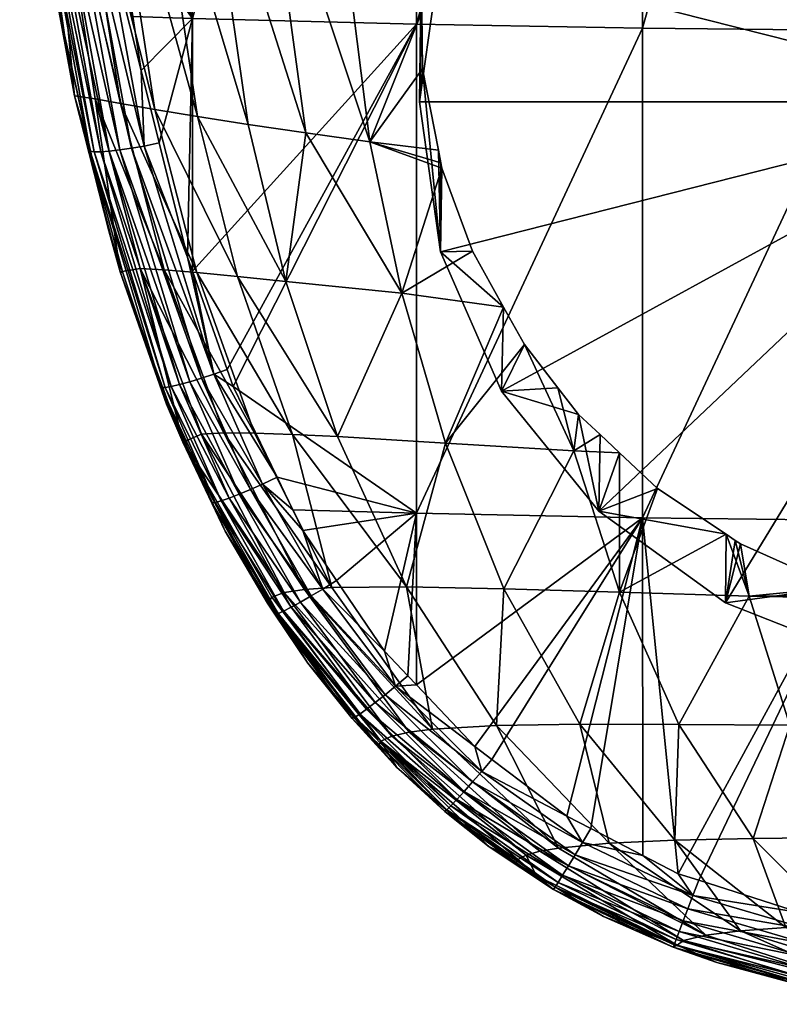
# Model space of a CAD drawing. Extents: x -0.03 to 0.042, y -0.136 to 0.03.
# Tile 1 of 28: x -0.023 to -0.006, y -0.136 to -0.114. Entities that reach past the tile are written whole.
import ezdxf

# ---------------------------------------------------------------- set-up
doc = ezdxf.new("R2010")
doc.units = 0
doc.layers.add('mesh', color=7, linetype='CONTINUOUS')

msp = doc.modelspace()

# ---------------------------------------------------------------- meshes
at = {"layer": 'mesh'}
mesh = msp.add_polyface(dxfattribs=at)
corners = [(-0.016194, -0.109552, 0.138838), (-0.013095, -0.108475, 0.13678), (-0.016543, -0.102731, 0.136968), (-0.013027, -0.103495, 0.135244), (-0.01196, -0.106596, 0.135758), (-0.010675, -0.10513, 0.134903), (-0.012331, -0.107211, 0.136092), (-0.012862, -0.10809, 0.13657), (-0.013398, -0.090268, 0.131478), (-0.009084, -0.103836, 0.134118), (-0.009339, -0.091074, 0.130445), (-0.009358, -0.104059, 0.134253), (-0.010157, -0.104708, 0.134647), (-0.00733, -0.102782, 0.133475), (-0.007127, -0.102665, 0.133403), (-0.008902, -0.103688, 0.134028), (-0.004978, -0.091571, 0.129952), (-0.000464, -0.101148, 0.132517), (-0.000464, -0.09174, 0.129826), (-0.002858, -0.101335, 0.13262), (-0.004012, -0.101599, 0.132771), (-0.017008, -0.089186, 0.133221), (-0.018097, -0.102302, 0.138124), (-0.0186, -0.088554, 0.134413), (-0.019492, -0.101853, 0.139499), (-0.017717, -0.109237, 0.139945), (-0.020029, -0.087869, 0.135847), (-0.0092, -0.09553, 0.16248), (-0.014287, -0.113742, 0.159492), (-0.014287, -0.095468, 0.161899), (-0.0092, -0.113832, 0.16007), (0.001063, -0.09557, 0.162853), (-0.004075, -0.113881, 0.160387), (-0.004075, -0.095564, 0.162799), (0.001063, -0.113889, 0.16044), (-0.019319, -0.095379, 0.16106), (-0.019319, -0.113612, 0.158658), (-0.014287, -0.086199, 0.16276), (-0.004075, -0.08627, 0.163663), (-0.004023, -0.102931, 0.128778), (-0.007339, -0.10423, 0.129225), (-0.010187, -0.106296, 0.129936), (-0.000464, -0.102488, 0.128625), (0.003095, -0.102931, 0.128778), (-0.000464, -0.115489, 0.133102), (-0.004872, -0.101795, 0.132884)]
mesh.append_faces([[corners[k] for k in face] for face in [(0, 1, 2, 2), (3, 4, 5, 5), (3, 6, 4, 4), (7, 6, 3, 3), (8, 9, 10, 10), (8, 11, 9, 9), (3, 11, 8, 8), (3, 12, 11, 11), (5, 12, 3, 3), (10, 13, 14, 14), (10, 15, 13, 13), (9, 15, 10, 10), (16, 17, 18, 18), (16, 19, 17, 17), (20, 19, 16, 16), (21, 3, 8, 8), (2, 3, 21, 21), (2, 7, 3, 3), (1, 7, 2, 2), (2, 22, 0, 0), (2, 23, 22, 22), (21, 23, 2, 2), (22, 24, 25, 25), (22, 26, 24, 24), (23, 26, 22, 22), (27, 28, 29, 29), (30, 28, 27, 27), (31, 32, 33, 33), (34, 32, 31, 31), (35, 29, 36, 36), (35, 37, 29, 29), (27, 33, 30, 30), (27, 38, 33, 33), (39, 14, 40, 40), (11, 12, 41, 41), (41, 9, 11, 11), (41, 15, 9, 9), (40, 15, 41, 41), (40, 13, 15, 15), (14, 13, 40, 40), (41, 5, 4, 4), (12, 5, 41, 41), (39, 19, 20, 20), (42, 19, 39, 39), (42, 17, 19, 19), (43, 17, 42, 42), (44, 39, 40, 40), (44, 42, 39, 39), (16, 45, 20, 20), (10, 45, 16, 16), (14, 45, 10, 10), (39, 45, 14, 14), (39, 20, 45, 45)]])
mesh = msp.add_polyface(dxfattribs=at)
corners = [(-0.01533, -0.116381, 0.140825), (-0.013735, -0.116855, 0.14006), (-0.013791, -0.116569, 0.139976), (-0.016194, -0.109552, 0.138838), (-0.013821, -0.110439, 0.137746), (-0.013725, -0.110178, 0.137617), (-0.014182, -0.112582, 0.138665), (-0.014167, -0.113464, 0.138982), (-0.014146, -0.114746, 0.139444), (-0.013657, -0.109996, 0.137528), (-0.013095, -0.108475, 0.13678), (-0.021298, -0.108282, 0.144536), (-0.019203, -0.115817, 0.144467), (-0.020284, -0.108594, 0.14278), (-0.020164, -0.115657, 0.146065), (-0.018067, -0.115996, 0.143068), (-0.019085, -0.108915, 0.141254), (-0.017717, -0.109237, 0.139945), (-0.016771, -0.116186, 0.141858), (-0.018097, -0.102302, 0.138124), (-0.01922, -0.119323, 0.14684), (-0.020936, -0.115523, 0.147875), (-0.018304, -0.119413, 0.145342), (-0.019492, -0.101853, 0.139499), (-0.019319, -0.113612, 0.158658), (-0.020664, -0.113569, 0.158384), (-0.021028, -0.111223, 0.158664), (-0.020476, -0.11478, 0.15824), (-0.02007, -0.11641, 0.158055), (-0.019431, -0.118975, 0.157765), (-0.019319, -0.119294, 0.157732), (-0.021258, -0.109746, 0.15884), (-0.0092, -0.113832, 0.16007), (-0.014287, -0.124733, 0.157632), (-0.014287, -0.113742, 0.159492), (0.001063, -0.113889, 0.16044), (-0.004075, -0.124895, 0.158523), (-0.004075, -0.113881, 0.160387), (-0.014287, -0.095468, 0.161899), (-0.004075, -0.095564, 0.162799), (-0.020407, -0.116479, 0.157957), (-0.021367, -0.111259, 0.158569), (-0.010187, -0.106296, 0.129936), (-0.01196, -0.106596, 0.135758), (-0.012372, -0.108989, 0.130863), (-0.013745, -0.112124, 0.131943), (-0.012862, -0.10809, 0.13657), (-0.012331, -0.107211, 0.136092), (-0.014214, -0.115489, 0.133102), (-0.013745, -0.118854, 0.13426), (0.003095, -0.102931, 0.128778), (-0.000464, -0.102488, 0.128625), (-0.000464, -0.115489, 0.133102), (-0.007339, -0.10423, 0.129225)]
mesh.append_faces([[corners[k] for k in face] for face in [(0, 1, 2, 2), (3, 4, 5, 5), (3, 6, 4, 4), (3, 7, 6, 6), (0, 7, 3, 3), (0, 8, 7, 7), (2, 8, 0, 0), (3, 9, 10, 10), (5, 9, 3, 3), (11, 12, 13, 13), (14, 12, 11, 11), (13, 15, 16, 16), (12, 15, 13, 13), (0, 17, 18, 18), (3, 17, 0, 0), (3, 19, 17, 17), (20, 14, 21, 21), (22, 12, 14, 14), (18, 16, 15, 15), (17, 16, 18, 18), (17, 23, 16, 16), (24, 25, 26, 26), (24, 27, 25, 25), (24, 28, 27, 27), (24, 29, 28, 28), (30, 29, 24, 24), (26, 31, 24, 24), (32, 33, 34, 34), (35, 36, 37, 37), (24, 34, 30, 30), (24, 38, 34, 34), (32, 39, 37, 37), (27, 28, 40, 40), (41, 27, 40, 40), (42, 43, 44, 44), (9, 5, 45, 45), (45, 10, 9, 9), (45, 46, 10, 10), (44, 46, 45, 45), (44, 47, 46, 46), (43, 47, 44, 44), (45, 6, 48, 48), (45, 4, 6, 6), (5, 4, 45, 45), (49, 8, 2, 2), (48, 7, 8, 8), (6, 7, 48, 48), (50, 51, 52, 52), (52, 44, 45, 45), (52, 42, 44, 44), (53, 42, 52, 52), (45, 48, 52, 52)]])
mesh = msp.add_polyface(dxfattribs=at)
corners = [(-0.0222, -0.113982, 0.156499), (-0.021974, -0.115349, 0.154687), (-0.022706, -0.111333, 0.154468), (-0.021888, -0.115358, 0.156334), (-0.021616, -0.116559, 0.156191), (-0.022709, -0.107717, 0.148803), (-0.020936, -0.115523, 0.147875), (-0.022111, -0.107987, 0.146539), (-0.021504, -0.115421, 0.149907), (-0.023204, -0.107286, 0.154173), (-0.020164, -0.115657, 0.146065), (-0.021298, -0.108282, 0.144536), (-0.019955, -0.119261, 0.148529), (-0.019319, -0.113612, 0.158658), (-0.021258, -0.109746, 0.15884), (-0.021555, -0.105961, 0.159297), (-0.021367, -0.111259, 0.158569), (-0.021028, -0.111223, 0.158664), (-0.020664, -0.113569, 0.158384), (-0.020955, -0.116568, 0.15762), (-0.02119, -0.116596, 0.157381), (-0.02215, -0.111299, 0.158012), (-0.02165, -0.111281, 0.15843), (-0.022177, -0.105976, 0.159072), (-0.022441, -0.105971, 0.15889), (-0.021915, -0.111294, 0.158243), (-0.022675, -0.10596, 0.158664), (-0.021896, -0.105974, 0.159208), (-0.02069, -0.116528, 0.157813), (-0.020407, -0.116479, 0.157957), (-0.020476, -0.11478, 0.15824), (-0.022589, -0.111256, 0.157158), (-0.022926, -0.108753, 0.157147), (-0.023116, -0.105888, 0.157825), (-0.02162, -0.116595, 0.156503), (-0.022492, -0.111279, 0.157458), (-0.021382, -0.116609, 0.157108), (-0.021527, -0.116609, 0.156811), (-0.022344, -0.111293, 0.157747), (-0.023017, -0.105917, 0.158121), (-0.022869, -0.105941, 0.158404), (-0.022575, -0.111285, 0.156833), (-0.023032, -0.107135, 0.157352)]
mesh.append_faces([[corners[k] for k in face] for face in [(0, 1, 2, 2), (3, 1, 0, 0), (3, 4, 1, 1), (5, 6, 7, 7), (8, 6, 5, 5), (5, 1, 8, 8), (5, 2, 1, 1), (9, 2, 5, 5), (7, 10, 11, 11), (6, 10, 7, 7), (12, 6, 8, 8), (13, 14, 15, 15), (16, 17, 18, 18), (19, 20, 21, 21), (22, 23, 16, 16), (22, 24, 23, 23), (25, 24, 22, 22), (25, 26, 24, 24), (21, 26, 25, 25), (16, 14, 17, 17), (16, 27, 14, 14), (23, 27, 16, 16), (27, 15, 14, 14), (25, 19, 21, 21), (25, 28, 19, 19), (22, 28, 25, 25), (22, 29, 28, 28), (16, 29, 22, 22), (18, 30, 16, 16), (31, 32, 33, 33), (34, 0, 31, 31), (34, 3, 0, 0), (4, 3, 34, 34), (35, 36, 37, 37), (35, 38, 36, 36), (39, 38, 35, 35), (39, 40, 38, 38), (31, 37, 34, 34), (31, 35, 37, 37), (33, 35, 31, 31), (33, 39, 35, 35), (38, 20, 36, 36), (38, 21, 20, 20), (40, 21, 38, 38), (40, 26, 21, 21), (0, 2, 41, 41), (9, 41, 2, 2), (32, 41, 9, 9), (9, 42, 32, 32), (33, 32, 42, 42), (31, 41, 32, 32), (31, 0, 41, 41)]])
mesh = msp.add_polyface(dxfattribs=at)
corners = [(-0.016062, -0.12301, 0.145026), (-0.013633, -0.123155, 0.143023), (-0.014613, -0.119786, 0.141889), (-0.01533, -0.116381, 0.140825), (-0.013711, -0.116979, 0.140096), (-0.013735, -0.116855, 0.14006), (-0.013027, -0.118843, 0.140528), (-0.012327, -0.1201, 0.140753), (-0.011858, -0.120943, 0.140904), (-0.010746, -0.123326, 0.141565), (-0.017635, -0.126753, 0.15487), (-0.017539, -0.126616, 0.153045), (-0.019535, -0.123135, 0.154889), (-0.018611, -0.122928, 0.149181), (-0.019116, -0.122957, 0.150901), (-0.016802, -0.126445, 0.149849), (-0.017925, -0.12293, 0.147633), (-0.016184, -0.126404, 0.148469), (-0.014505, -0.126386, 0.146119), (-0.017071, -0.122959, 0.146251), (-0.012318, -0.126432, 0.144283), (-0.017257, -0.126515, 0.151373), (-0.019955, -0.119261, 0.148529), (-0.01922, -0.119323, 0.14684), (-0.018304, -0.119413, 0.145342), (-0.017221, -0.119525, 0.144023), (-0.016771, -0.116186, 0.141858), (-0.019203, -0.115817, 0.144467), (-0.018067, -0.115996, 0.143068), (-0.018406, -0.12188, 0.157462), (-0.014287, -0.124733, 0.157632), (-0.017418, -0.123925, 0.157271), (-0.014287, -0.113742, 0.159492), (-0.01854, -0.121501, 0.157501), (-0.019319, -0.119294, 0.157732), (-0.017065, -0.124654, 0.157203), (-0.016839, -0.125121, 0.15716), (-0.017745, -0.124077, 0.157166), (-0.018841, -0.121606, 0.157404), (-0.019381, -0.121778, 0.157051), (-0.018017, -0.124198, 0.157013), (-0.018271, -0.124304, 0.156805), (-0.01912, -0.121698, 0.157254), (-0.016892, -0.12673, 0.156595), (-0.018494, -0.124391, 0.156549), (-0.01665, -0.126592, 0.156808), (-0.016391, -0.126437, 0.156965), (-0.013745, -0.118854, 0.13426), (-0.013791, -0.116569, 0.139976), (-0.014214, -0.115489, 0.133102), (-0.014146, -0.114746, 0.139444), (-0.012372, -0.12199, 0.13534)]
mesh.append_faces([[corners[k] for k in face] for face in [(0, 1, 2, 2), (3, 4, 5, 5), (2, 4, 3, 3), (2, 6, 4, 4), (2, 7, 6, 6), (1, 7, 2, 2), (1, 8, 7, 7), (9, 8, 1, 1), (10, 11, 12, 12), (13, 14, 15, 15), (16, 13, 17, 17), (18, 0, 19, 19), (18, 1, 0, 0), (20, 9, 1, 1), (17, 19, 16, 16), (17, 18, 19, 19), (14, 12, 21, 21), (16, 22, 13, 13), (19, 23, 16, 16), (19, 24, 23, 23), (0, 24, 19, 19), (0, 25, 24, 24), (2, 25, 0, 0), (2, 26, 25, 25), (3, 26, 2, 2), (25, 27, 24, 24), (25, 28, 27, 27), (26, 28, 25, 25), (29, 30, 31, 31), (29, 32, 30, 30), (33, 32, 29, 29), (33, 34, 32, 32), (30, 35, 31, 31), (30, 36, 35, 35), (37, 31, 35, 35), (38, 33, 29, 29), (39, 40, 41, 41), (42, 37, 40, 40), (38, 37, 42, 42), (38, 31, 37, 37), (29, 31, 38, 38), (41, 43, 44, 44), (40, 45, 41, 41), (37, 46, 40, 40), (35, 36, 37, 37), (38, 34, 33, 33), (47, 5, 4, 4), (47, 48, 5, 5), (49, 50, 47, 47), (51, 7, 8, 8), (47, 7, 51, 51), (47, 6, 7, 7), (4, 6, 47, 47)]])
mesh = msp.add_polyface(dxfattribs=at)
corners = [(-0.003223, -0.129517, 0.14322), (-0.003684, -0.126679, 0.141511), (-0.003786, -0.126654, 0.141509), (-0.006998, -0.125423, 0.141412), (-0.006807, -0.126593, 0.142001), (-0.004809, -0.126399, 0.141489), (-0.007118, -0.125343, 0.141405), (-0.007325, -0.125205, 0.141393), (-0.009718, -0.126509, 0.142924), (-0.008867, -0.124176, 0.141302), (-0.010158, -0.122962, 0.14117), (-0.010746, -0.123326, 0.141565), (-0.009717, -0.123376, 0.141215), (-0.010639, -0.12251, 0.14112), (-0.011104, -0.121912, 0.141038), (-0.011858, -0.120943, 0.140904), (-0.012318, -0.126432, 0.144283), (-0.010609, -0.129474, 0.145754), (-0.008384, -0.129477, 0.144543), (-0.002568, -0.126957, 0.141532), (-0.004012, -0.126597, 0.141504), (-0.005892, -0.129497, 0.143706), (-0.008401, -0.132834, 0.156743), (-0.009199, -0.132422, 0.156749), (-0.0092, -0.124838, 0.158207), (-0.010368, -0.131818, 0.156758), (-0.014287, -0.124733, 0.157632), (-0.0092, -0.113832, 0.16007), (-0.012974, -0.129978, 0.156823), (-0.014285, -0.128592, 0.156905), (0.001063, -0.124905, 0.158576), (-0.002624, -0.134181, 0.156772), (-0.004075, -0.124895, 0.158523), (-0.004075, -0.113881, 0.160387), (-0.012372, -0.12199, 0.13534), (-0.010187, -0.124682, 0.136267), (-0.007339, -0.126748, 0.136978), (-0.004023, -0.128047, 0.137426), (-0.000464, -0.115489, 0.133102), (-0.013745, -0.118854, 0.13426), (-0.014214, -0.115489, 0.133102), (-0.000464, -0.12849, 0.137578), (-0.000464, -0.129526, 0.143063), (-0.000464, -0.127102, 0.141544)]
mesh.append_faces([[corners[k] for k in face] for face in [(0, 1, 2, 2), (3, 4, 5, 5), (3, 6, 4, 4), (7, 4, 6, 6), (7, 8, 4, 4), (9, 8, 7, 7), (10, 11, 12, 12), (10, 13, 11, 11), (11, 14, 15, 15), (13, 14, 11, 11), (8, 11, 16, 16), (8, 12, 11, 11), (9, 12, 8, 8), (17, 8, 16, 16), (18, 8, 17, 17), (18, 4, 8, 8), (19, 1, 0, 0), (4, 20, 5, 5), (4, 2, 20, 20), (21, 2, 4, 4), (21, 0, 2, 2), (22, 23, 24, 24), (23, 25, 24, 24), (24, 26, 27, 27), (28, 29, 24, 24), (30, 31, 32, 32), (24, 33, 32, 32), (27, 33, 24, 24), (13, 34, 14, 14), (13, 35, 34, 34), (10, 35, 13, 13), (10, 12, 35, 35), (34, 15, 14, 14), (36, 5, 37, 37), (36, 3, 5, 5), (36, 6, 3, 3), (36, 7, 6, 6), (35, 7, 36, 36), (35, 9, 7, 7), (12, 9, 35, 35), (37, 2, 1, 1), (37, 20, 2, 2), (5, 20, 37, 37), (1, 19, 37, 37), (38, 39, 34, 34), (38, 40, 39, 39), (38, 36, 37, 37), (38, 35, 36, 36), (34, 35, 38, 38), (37, 41, 38, 38), (42, 43, 19, 19), (37, 43, 41, 41), (37, 19, 43, 43)]])
mesh = msp.add_polyface(dxfattribs=at)
corners = [(-0.021504, -0.115421, 0.149907), (-0.021974, -0.115349, 0.154687), (-0.020946, -0.119303, 0.154828), (-0.020034, -0.121881, 0.155576), (-0.0199, -0.122283, 0.155531), (-0.019535, -0.123135, 0.154889), (-0.018887, -0.124472, 0.1553), (-0.018581, -0.125135, 0.15523), (-0.019496, -0.123155, 0.155439), (-0.020887, -0.11933, 0.155866), (-0.021202, -0.118387, 0.155973), (-0.021616, -0.116559, 0.156191), (-0.019116, -0.122957, 0.150901), (-0.020497, -0.119232, 0.150417), (-0.018611, -0.122928, 0.149181), (-0.019955, -0.119261, 0.148529), (-0.017925, -0.12293, 0.147633), (-0.01922, -0.119323, 0.14684), (-0.020936, -0.115523, 0.147875), (-0.018304, -0.119413, 0.145342), (-0.020164, -0.115657, 0.146065), (-0.018271, -0.124304, 0.156805), (-0.018494, -0.124391, 0.156549), (-0.01961, -0.121841, 0.156802), (-0.019381, -0.121778, 0.157051), (-0.02119, -0.116596, 0.157381), (-0.020955, -0.116568, 0.15762), (-0.01912, -0.121698, 0.157254), (-0.02069, -0.116528, 0.157813), (-0.018841, -0.121606, 0.157404), (-0.020407, -0.116479, 0.157957), (-0.018017, -0.124198, 0.157013), (-0.019431, -0.118975, 0.157765), (-0.019319, -0.119294, 0.157732), (-0.02007, -0.11641, 0.158055), (-0.020022, -0.121907, 0.155889), (-0.018887, -0.1245, 0.155614), (-0.02162, -0.116595, 0.156503), (-0.019936, -0.121906, 0.156207), (-0.018675, -0.124454, 0.156256), (-0.018807, -0.12449, 0.155939), (-0.019798, -0.121885, 0.156516), (-0.021527, -0.116609, 0.156811), (-0.021382, -0.116609, 0.157108)]
mesh.append_faces([[corners[k] for k in face] for face in [(0, 1, 2, 2), (2, 3, 4, 4), (5, 6, 7, 7), (8, 6, 5, 5), (2, 9, 3, 3), (2, 10, 9, 9), (1, 10, 2, 2), (1, 11, 10, 10), (12, 13, 5, 5), (14, 13, 12, 12), (14, 15, 13, 13), (16, 17, 15, 15), (5, 4, 8, 8), (5, 2, 4, 4), (13, 2, 5, 5), (13, 0, 2, 2), (15, 0, 13, 13), (17, 18, 15, 15), (19, 20, 17, 17), (21, 22, 23, 23), (24, 23, 25, 25), (26, 24, 25, 25), (26, 27, 24, 24), (28, 27, 26, 26), (28, 29, 27, 27), (30, 29, 28, 28), (24, 21, 23, 23), (27, 31, 24, 24), (29, 32, 33, 33), (30, 32, 29, 29), (30, 34, 32, 32), (35, 8, 4, 4), (36, 8, 35, 35), (37, 10, 11, 11), (37, 9, 10, 10), (35, 9, 37, 37), (35, 3, 9, 9), (4, 3, 35, 35), (36, 6, 8, 8), (36, 7, 6, 6), (38, 39, 40, 40), (38, 41, 39, 39), (42, 41, 38, 38), (42, 43, 41, 41), (35, 40, 36, 36), (35, 38, 40, 40), (37, 38, 35, 35), (37, 42, 38, 38), (41, 22, 39, 39), (41, 23, 22, 22), (43, 23, 41, 41), (43, 25, 23, 23)]])
mesh = msp.add_polyface(dxfattribs=at)
corners = [(-0.018581, -0.125135, 0.15523), (-0.01758, -0.126737, 0.155079), (-0.017635, -0.126753, 0.15487), (-0.019535, -0.123135, 0.154889), (-0.01744, -0.126962, 0.155058), (-0.016728, -0.128104, 0.154951), (-0.015082, -0.129852, 0.153261), (-0.017539, -0.126616, 0.153045), (-0.016802, -0.126445, 0.149849), (-0.017257, -0.126515, 0.151373), (-0.01445, -0.129652, 0.150565), (-0.019116, -0.122957, 0.150901), (-0.016184, -0.126404, 0.148469), (-0.013921, -0.129585, 0.149388), (-0.018611, -0.122928, 0.149181), (-0.012318, -0.126432, 0.144283), (-0.014505, -0.126386, 0.146119), (-0.012483, -0.129503, 0.147362), (-0.013633, -0.123155, 0.143023), (-0.014841, -0.12974, 0.151855), (-0.01608, -0.126243, 0.157073), (-0.016839, -0.125121, 0.15716), (-0.014287, -0.124733, 0.157632), (-0.015006, -0.12783, 0.15695), (-0.014479, -0.128387, 0.156917), (-0.014285, -0.128592, 0.156905), (-0.0092, -0.124838, 0.158207), (-0.016892, -0.12673, 0.156595), (-0.017103, -0.126846, 0.156332), (-0.018494, -0.124391, 0.156549), (-0.015213, -0.128988, 0.15643), (-0.014991, -0.128812, 0.156649), (-0.01665, -0.126592, 0.156808), (-0.014753, -0.128619, 0.15681), (-0.016391, -0.126437, 0.156965), (-0.018271, -0.124304, 0.156805), (-0.018017, -0.124198, 0.157013), (-0.017745, -0.124077, 0.157166), (-0.015406, -0.129136, 0.15616), (-0.017468, -0.127004, 0.155374), (-0.01573, -0.129349, 0.155179), (-0.018887, -0.1245, 0.155614), (-0.017396, -0.126984, 0.155706), (-0.017274, -0.126931, 0.156031), (-0.01556, -0.129247, 0.155851), (-0.018807, -0.12449, 0.155939), (-0.018675, -0.124454, 0.156256), (-0.015668, -0.129319, 0.155518), (-0.015134, -0.129967, 0.154805)]
mesh.append_faces([[corners[k] for k in face] for face in [(0, 1, 2, 2), (3, 0, 2, 2), (2, 4, 5, 5), (1, 4, 2, 2), (2, 6, 7, 7), (8, 9, 10, 10), (8, 11, 9, 9), (12, 8, 13, 13), (12, 14, 8, 8), (15, 16, 17, 17), (15, 18, 16, 16), (13, 16, 12, 12), (13, 17, 16, 16), (9, 7, 19, 19), (9, 3, 7, 7), (20, 21, 22, 22), (22, 23, 20, 20), (22, 24, 23, 23), (25, 24, 22, 22), (26, 25, 22, 22), (27, 28, 29, 29), (27, 30, 28, 28), (27, 31, 30, 30), (32, 31, 27, 27), (32, 33, 31, 31), (34, 33, 32, 32), (33, 24, 25, 25), (33, 23, 24, 24), (34, 23, 33, 33), (34, 20, 23, 23), (21, 20, 34, 34), (35, 32, 27, 27), (36, 34, 32, 32), (37, 21, 34, 34), (30, 38, 28, 28), (5, 39, 40, 40), (4, 39, 5, 5), (39, 0, 41, 41), (39, 1, 0, 0), (4, 1, 39, 39), (42, 43, 44, 44), (45, 43, 42, 42), (45, 46, 43, 43), (39, 42, 47, 47), (41, 42, 39, 39), (41, 45, 42, 42), (43, 38, 44, 44), (43, 28, 38, 38), (46, 28, 43, 43), (46, 29, 28, 28), (2, 5, 48, 48), (48, 6, 2, 2)]])
mesh = msp.add_polyface(dxfattribs=at)
corners = [(-0.012008, -0.132516, 0.153476), (-0.012048, -0.132593, 0.154649), (-0.011593, -0.132871, 0.154639), (-0.012648, -0.132228, 0.154663), (-0.015082, -0.129852, 0.153261), (-0.013623, -0.131392, 0.154712), (-0.011508, -0.13233, 0.151365), (-0.014841, -0.12974, 0.151855), (-0.011817, -0.132415, 0.152378), (-0.01445, -0.129652, 0.150565), (-0.017257, -0.126515, 0.151373), (-0.01109, -0.132258, 0.150436), (-0.013921, -0.129585, 0.149388), (-0.016802, -0.126445, 0.149849), (-0.010609, -0.129474, 0.145754), (-0.012318, -0.126432, 0.144283), (-0.012483, -0.129503, 0.147362), (-0.017539, -0.126616, 0.153045), (-0.0092, -0.124838, 0.158207), (-0.012587, -0.13027, 0.156811), (-0.012974, -0.129978, 0.156823), (-0.013213, -0.130985, 0.156319), (-0.013378, -0.131166, 0.156043), (-0.015406, -0.129136, 0.15616), (-0.010868, -0.132655, 0.156262), (-0.010717, -0.132406, 0.156488), (-0.012816, -0.130537, 0.156706), (-0.014991, -0.128812, 0.156649), (-0.013021, -0.130771, 0.156543), (-0.015213, -0.128988, 0.15643), (-0.014753, -0.128619, 0.15681), (-0.014285, -0.128592, 0.156905), (-0.010998, -0.132867, 0.155982), (-0.010555, -0.132135, 0.156652), (-0.016728, -0.128104, 0.154951), (-0.01573, -0.129349, 0.155179), (-0.015701, -0.129304, 0.154857), (-0.011201, -0.133186, 0.154962), (-0.013648, -0.131436, 0.15504), (-0.013599, -0.131395, 0.155386), (-0.013509, -0.131305, 0.155726), (-0.011099, -0.13303, 0.155659), (-0.015668, -0.129319, 0.155518), (-0.01556, -0.129247, 0.155851), (-0.017396, -0.126984, 0.155706), (-0.011167, -0.133136, 0.155313), (-0.017468, -0.127004, 0.155374), (-0.015134, -0.129967, 0.154805), (-0.014724, -0.130447, 0.154767)]
mesh.append_faces([[corners[k] for k in face] for face in [(0, 1, 2, 2), (0, 3, 1, 1), (4, 3, 0, 0), (4, 5, 3, 3), (6, 7, 8, 8), (9, 7, 6, 6), (9, 10, 7, 7), (11, 9, 6, 6), (12, 9, 11, 11), (12, 13, 9, 9), (14, 15, 16, 16), (11, 16, 12, 12), (8, 4, 0, 0), (7, 4, 8, 8), (7, 17, 4, 4), (18, 19, 20, 20), (21, 22, 23, 23), (21, 24, 22, 22), (25, 24, 21, 21), (20, 19, 26, 26), (27, 28, 29, 29), (27, 26, 28, 28), (30, 26, 27, 27), (30, 20, 26, 26), (31, 20, 30, 30), (24, 32, 22, 22), (29, 21, 23, 23), (28, 21, 29, 29), (28, 25, 21, 21), (33, 25, 28, 28), (34, 35, 36, 36), (3, 37, 1, 1), (3, 38, 37, 37), (5, 38, 3, 3), (39, 40, 41, 41), (42, 40, 39, 39), (42, 43, 40, 40), (44, 43, 42, 42), (38, 39, 45, 45), (35, 39, 38, 38), (35, 42, 39, 39), (46, 42, 35, 35), (40, 22, 32, 32), (43, 22, 40, 40), (43, 23, 22, 22), (47, 34, 36, 36), (48, 5, 4, 4), (47, 48, 4, 4), (35, 47, 36, 36), (35, 48, 47, 47), (38, 48, 35, 35), (5, 48, 38, 38)]])
mesh = msp.add_polyface(dxfattribs=at)
corners = [(-0.010609, -0.129474, 0.145754), (-0.012483, -0.129503, 0.147362), (-0.009954, -0.132151, 0.148822), (-0.011508, -0.13233, 0.151365), (-0.011817, -0.132415, 0.152378), (-0.00828, -0.134337, 0.152972), (-0.01109, -0.132258, 0.150436), (-0.007779, -0.134212, 0.151636), (-0.008474, -0.132082, 0.147525), (-0.006997, -0.134117, 0.150517), (-0.005892, -0.129497, 0.143706), (-0.006807, -0.126593, 0.142001), (-0.008384, -0.129477, 0.144543), (-0.005978, -0.134044, 0.149611), (-0.006717, -0.132041, 0.146535), (-0.004768, -0.133992, 0.148914), (-0.00475, -0.132019, 0.145841), (-0.003414, -0.133956, 0.148421), (-0.001963, -0.133935, 0.148129), (-0.002642, -0.13201, 0.145432), (-0.000464, -0.133928, 0.148032), (-0.000464, -0.129526, 0.143063), (-0.003223, -0.129517, 0.14322), (-0.000464, -0.132007, 0.145298), (-0.002568, -0.126957, 0.141532), (-0.012008, -0.132516, 0.153476), (-0.011593, -0.132871, 0.154639), (-0.002624, -0.134181, 0.156772), (-0.004075, -0.133954, 0.156763), (-0.004075, -0.124895, 0.158523), (-0.007939, -0.132981, 0.156745), (-0.008401, -0.132834, 0.156743), (-0.005675, -0.133703, 0.156753), (-0.005338, -0.133756, 0.156755), (-0.0092, -0.124838, 0.158207), (-0.010903, -0.131542, 0.156762), (-0.012587, -0.13027, 0.156811), (-0.010368, -0.131818, 0.156758), (-0.013021, -0.130771, 0.156543), (-0.012816, -0.130537, 0.156706), (-0.010555, -0.132135, 0.156652), (-0.010717, -0.132406, 0.156488), (-0.008183, -0.13362, 0.156478), (-0.010868, -0.132655, 0.156262), (-0.008068, -0.133322, 0.156642), (-0.009199, -0.132422, 0.156749), (-0.008289, -0.133895, 0.15625), (-0.010998, -0.132867, 0.155982), (-0.011201, -0.133186, 0.154962), (-0.012048, -0.132593, 0.154649), (-0.011171, -0.133128, 0.15463), (-0.010076, -0.133795, 0.154605), (-0.013599, -0.131395, 0.155386), (-0.011099, -0.13303, 0.155659), (-0.011167, -0.133136, 0.155313), (-0.013648, -0.131436, 0.15504), (-0.013509, -0.131305, 0.155726)]
mesh.append_faces([[corners[k] for k in face] for face in [(0, 1, 2, 2), (3, 4, 5, 5), (6, 3, 7, 7), (8, 2, 9, 9), (10, 11, 12, 12), (13, 14, 8, 8), (15, 16, 14, 14), (17, 18, 16, 16), (8, 0, 2, 2), (8, 12, 0, 0), (14, 12, 8, 8), (14, 10, 12, 12), (16, 10, 14, 14), (16, 19, 10, 10), (18, 19, 16, 16), (18, 20, 19, 19), (6, 2, 1, 1), (7, 2, 6, 6), (7, 9, 2, 2), (21, 22, 23, 23), (24, 22, 21, 21), (4, 25, 26, 26), (19, 22, 10, 10), (19, 23, 22, 22), (20, 23, 19, 19), (27, 28, 29, 29), (29, 30, 31, 31), (29, 32, 30, 30), (29, 33, 32, 32), (28, 33, 29, 29), (34, 35, 36, 36), (34, 37, 35, 35), (34, 29, 31, 31), (38, 39, 40, 40), (41, 42, 43, 43), (44, 42, 41, 41), (40, 37, 45, 45), (40, 35, 37, 37), (39, 35, 40, 40), (39, 36, 35, 35), (43, 46, 47, 47), (42, 46, 43, 43), (31, 30, 44, 44), (40, 44, 41, 41), (45, 44, 40, 40), (45, 31, 44, 44), (48, 26, 49, 49), (48, 50, 26, 26), (48, 51, 50, 50), (52, 53, 54, 54), (55, 54, 48, 48), (56, 47, 53, 53)]])
mesh = msp.add_polyface(dxfattribs=at)
corners = [(-0.004649, -0.135524, 0.154601), (-0.00452, -0.135536, 0.154601), (-0.004526, -0.135527, 0.154439), (-0.005657, -0.13528, 0.154597), (-0.004182, -0.135372, 0.152972), (-0.00828, -0.134337, 0.152972), (-0.007779, -0.134212, 0.151636), (-0.011508, -0.13233, 0.151365), (-0.005978, -0.134044, 0.149611), (-0.003266, -0.135268, 0.151938), (-0.004768, -0.133992, 0.148914), (-0.006997, -0.134117, 0.150517), (-0.008474, -0.132082, 0.147525), (-0.006717, -0.132041, 0.146535), (-0.008289, -0.133895, 0.15625), (-0.008379, -0.13413, 0.155967), (-0.010998, -0.132867, 0.155982), (-0.005543, -0.134709, 0.156263), (-0.00548, -0.134418, 0.156492), (-0.002685, -0.134835, 0.15651), (-0.008068, -0.133322, 0.156642), (-0.005412, -0.134102, 0.156655), (-0.008183, -0.13362, 0.156478), (-0.002658, -0.134511, 0.156673), (-0.005595, -0.134957, 0.155978), (-0.00271, -0.135134, 0.156281), (-0.005338, -0.133756, 0.156755), (-0.004075, -0.133954, 0.156763), (-0.005675, -0.133703, 0.156753), (-0.007939, -0.132981, 0.156745), (-0.007532, -0.134827, 0.154592), (-0.005671, -0.135331, 0.15494), (-0.008516, -0.134484, 0.154936), (-0.002758, -0.135769, 0.15495), (-0.010076, -0.133795, 0.154605), (-0.011201, -0.133186, 0.154962), (-0.008494, -0.134429, 0.155291), (-0.005635, -0.135148, 0.15565), (-0.005661, -0.135273, 0.155297), (-0.008449, -0.134311, 0.155641), (-0.011167, -0.133136, 0.155313), (-0.011099, -0.13303, 0.155659), (-0.011817, -0.132415, 0.152378), (-0.011593, -0.132871, 0.154639), (-0.008426, -0.134441, 0.154521), (-0.011171, -0.133128, 0.15463)]
mesh.append_faces([[corners[k] for k in face] for face in [(0, 1, 2, 2), (2, 3, 0, 0), (4, 5, 2, 2), (6, 5, 4, 4), (6, 7, 5, 5), (8, 9, 10, 10), (8, 11, 9, 9), (8, 12, 11, 11), (10, 13, 8, 8), (4, 11, 6, 6), (4, 9, 11, 11), (14, 15, 16, 16), (14, 17, 15, 15), (18, 17, 14, 14), (18, 19, 17, 17), (20, 21, 22, 22), (22, 18, 14, 14), (21, 18, 22, 22), (21, 23, 18, 18), (17, 24, 15, 15), (17, 25, 24, 24), (21, 26, 27, 27), (21, 28, 26, 26), (20, 28, 21, 21), (20, 29, 28, 28), (30, 31, 3, 3), (30, 32, 31, 31), (31, 0, 3, 3), (31, 1, 0, 0), (33, 1, 31, 31), (32, 34, 35, 35), (36, 37, 38, 38), (36, 39, 37, 37), (40, 39, 36, 36), (40, 41, 39, 39), (32, 38, 31, 31), (32, 36, 38, 38), (35, 36, 32, 32), (35, 40, 36, 36), (39, 24, 37, 37), (39, 15, 24, 24), (41, 15, 39, 39), (41, 16, 15, 15), (42, 43, 44, 44), (44, 45, 34, 34), (43, 45, 44, 44), (44, 30, 3, 3), (2, 44, 3, 3), (5, 44, 2, 2), (5, 42, 44, 44), (44, 32, 30, 30), (32, 44, 34, 34)]])

doc.saveas('drawing.dxf')
